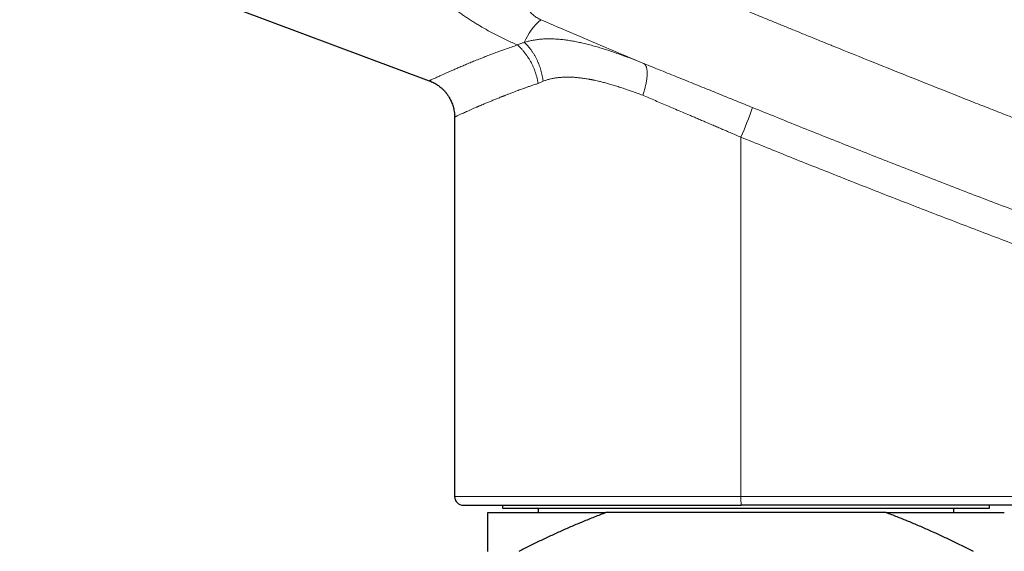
# Model space of a CAD drawing. Header units: millimetres. Extents: x 8 to 1136, y 12 to 650.
# Tile 7 of 48: x 294 to 360, y 552 to 588. Entities that reach past the tile are written whole.
import ezdxf

# ---------------------------------------------------------------- set-up
doc = ezdxf.new("R2010")
doc.units = ezdxf.units.MM

msp = doc.modelspace()

# ---------------------------------------------------------------- linework, layer by layer
at = {"color": 7, "linetype": 'Continuous', "lineweight": 30}
for p, q in [((293.617, 594.379), (321.373, 584.001)), ((323.083, 581.536), (323.083, 555.804)), ((326.333, 555.204), (326.333, 555.004)), ((363.431, 555.204), (342.499, 555.204)), ((359.333, 555.004), (359.333, 555.204)), ((325.333, 554.704), (333.343, 554.704)), ((326.333, 555.004), (359.333, 555.004)), ((328.746, 555.004), (328.746, 554.704)), ((352.323, 554.704), (333.343, 554.704)), ((352.323, 554.704), (360.333, 554.704)), ((356.92, 554.704), (356.92, 555.004))]:
    msp.add_line(p, q, dxfattribs=at)
at = {"color": 252, "linetype": 'Continuous', "lineweight": 0}
for p, q in [((328.751, 583.82), (329.086, 583.969)), ((342.488, 555.804), (342.488, 580.171)), ((323.083, 555.804), (342.488, 555.804)), ((342.488, 555.804), (363.42, 555.804))]:
    msp.add_line(p, q, dxfattribs=at)
for centre, radius, start, end in [((331.66, 584.984), 4.177, 130.86118, 157.23023), ((309.036, 594.315), 36.32, 337.08031, 340.48639), ((351.091, 555.654), 8.604, 179.00137, 182.99833)]:
    msp.add_arc(centre, radius, start, end, dxfattribs=at)
at = {"color": 7, "linetype": 'Continuous', "lineweight": 30}
msp.add_arc((323.683, 555.804), 0.6, 180, 270, dxfattribs=at)
at = {"color": 252, "linetype": 'Continuous', "lineweight": 0}
for points, knots in [([(341.874, 601.556), (342.319, 601.363), (343.215, 600.974), (344.57, 600.389), (345.944, 599.8), (347.337, 599.206), (348.74, 598.611), (350.154, 598.016), (351.578, 597.419), (353.02, 596.819), (354.48, 596.214), (355.959, 595.606), (357.456, 594.994), (358.972, 594.378), (360.118, 593.915), (360.89, 593.605), (361.279, 593.448), (361.67, 593.292), (362.062, 593.135), (362.448, 592.98), (362.818, 592.833), (363.691, 592.485), (364.993, 591.969), (366.739, 591.281), (368.415, 590.626), (370.11, 589.968), (371.822, 589.308), (373.552, 588.646), (375.405, 587.941), (377.384, 587.195), (379.492, 586.406), (381.624, 585.616), (383.055, 585.09), (383.775, 584.827)], [0, 0, 0, 0, 0.032325, 0.065075, 0.09825, 0.131849, 0.165872, 0.199698, 0.233932, 0.268572, 0.303619, 0.339072, 0.374929, 0.411191, 0.447858, 0.45714, 0.466448, 0.475781, 0.48514, 0.494524, 0.503418, 0.511612, 0.55699, 0.596474, 0.636343, 0.676597, 0.717236, 0.758258, 0.799664, 0.848954, 0.898774, 0.949123, 1, 1, 1, 1]), ([(327.347, 586.427), (327.225, 586.479), (326.98, 586.586), (326.617, 586.753), (326.256, 586.928), (325.898, 587.109), (325.542, 587.298), (325.193, 587.492), (324.875, 587.676), (324.589, 587.848), (324.331, 588.009), (324.074, 588.174), (323.82, 588.343), (323.568, 588.516), (323.319, 588.693), (323.053, 588.888), (322.773, 589.101), (322.48, 589.334), (322.192, 589.573), (321.91, 589.817), (321.633, 590.067), (321.363, 590.322), (321.094, 590.587), (320.826, 590.865), (320.558, 591.155), (320.299, 591.452), (320.048, 591.754), (319.814, 592.053), (319.595, 592.348), (319.391, 592.637), (319.197, 592.929), (319.011, 593.224), (318.836, 593.522), (318.667, 593.826), (318.506, 594.139), (318.352, 594.461), (318.208, 594.788), (318.102, 595.051), (318.028, 595.248), (317.982, 595.378), (317.937, 595.508), (317.894, 595.638), (317.853, 595.769), (317.796, 595.956), (317.729, 596.2), (317.656, 596.502), (317.593, 596.803), (317.551, 597.049), (317.523, 597.239), (317.505, 597.374), (317.489, 597.509), (317.476, 597.643), (317.464, 597.777), (317.455, 597.912), (317.444, 598.11), (317.437, 598.371), (317.441, 598.695), (317.458, 599.016), (317.487, 599.334), (317.53, 599.65), (317.584, 599.962), (317.631, 600.169), (317.654, 600.272)], [0, 0, 0, 0, 0.019731, 0.039544, 0.05946, 0.0795, 0.099683, 0.120028, 0.139868, 0.155359, 0.170922, 0.186565, 0.202296, 0.218122, 0.234049, 0.250085, 0.269827, 0.289655, 0.30958, 0.329615, 0.349771, 0.370061, 0.390001, 0.4118, 0.433638, 0.45553, 0.47749, 0.499529, 0.519659, 0.539689, 0.559631, 0.579493, 0.599286, 0.61902, 0.639262, 0.660063, 0.680685, 0.701143, 0.709138, 0.717111, 0.725062, 0.732992, 0.740903, 0.748795, 0.76688, 0.78477, 0.802478, 0.820016, 0.827839, 0.835631, 0.843394, 0.851129, 0.858838, 0.866521, 0.874179, 0.892754, 0.911095, 0.92922, 0.947152, 0.964912, 0.98252, 1, 1, 1, 1]), ([(328.051, 591.906), (328.005, 591.797), (327.913, 591.575), (327.814, 591.255), (327.74, 590.938), (327.694, 590.627), (327.675, 590.323), (327.682, 590.028), (327.714, 589.767), (327.762, 589.54), (327.821, 589.344), (327.897, 589.154), (327.98, 588.992), (328.064, 588.857), (328.142, 588.749), (328.228, 588.645), (328.323, 588.545), (328.425, 588.452), (328.535, 588.366), (328.65, 588.287), (328.761, 588.223), (328.855, 588.175), (328.904, 588.154), (328.927, 588.143)], [0, 0, 0, 0, 0.073439, 0.15008, 0.229125, 0.309909, 0.392386, 0.475531, 0.558148, 0.617956, 0.676689, 0.73408, 0.789486, 0.822641, 0.854139, 0.883715, 0.91092, 0.93534, 0.955603, 0.972935, 0.987474, 0.993913, 1, 1, 1, 1]), ([(337.065, 591.158), (337.244, 591.083), (337.607, 590.931), (338.159, 590.701), (338.723, 590.465), (339.301, 590.225), (339.892, 589.979), (340.496, 589.728), (341.134, 589.464), (341.808, 589.185), (342.518, 588.892), (343.244, 588.593), (343.986, 588.288), (344.727, 587.984), (345.465, 587.682), (346.201, 587.381), (346.864, 587.111), (347.451, 586.872), (347.841, 586.713), (348.119, 586.601), (348.28, 586.535), (348.443, 586.469), (348.598, 586.406), (349.636, 585.985), (351.331, 585.301), (353.692, 584.354), (355.829, 583.502), (357.443, 582.863), (358.533, 582.433), (359.098, 582.21), (359.663, 581.988), (360.24, 581.761), (361.017, 581.456), (361.99, 581.076), (363.131, 580.631), (364.246, 580.198), (365.335, 579.776), (366.413, 579.36), (367.478, 578.95), (368.532, 578.546), (369.485, 578.182), (370.339, 577.856), (371.065, 577.58), (371.572, 577.388), (371.853, 577.281), (371.937, 577.249), (372.011, 577.221), (372.083, 577.194), (372.206, 577.148), (372.383, 577.081), (372.618, 576.992), (372.866, 576.898), (373.127, 576.799), (373.402, 576.695), (373.69, 576.587), (373.99, 576.474), (374.304, 576.356), (374.63, 576.233), (374.97, 576.105), (375.323, 575.973), (375.686, 575.837), (376.06, 575.696), (376.445, 575.553), (376.843, 575.404), (377.256, 575.25), (377.674, 575.094), (378.087, 574.94), (378.487, 574.792), (378.874, 574.648), (379.252, 574.508), (379.621, 574.371), (379.998, 574.232), (380.383, 574.089), (380.775, 573.945), (381.153, 573.805), (381.518, 573.671), (381.869, 573.542), (382.2, 573.42), (382.513, 573.305), (382.807, 573.198), (383.089, 573.094), (383.359, 572.996), (383.534, 572.931), (383.62, 572.9)], [0, 0, 0, 0, 0.011691, 0.023663, 0.035916, 0.04845, 0.061265, 0.07436, 0.087737, 0.102775, 0.118153, 0.133872, 0.14993, 0.166328, 0.18194, 0.197847, 0.214051, 0.224908, 0.235894, 0.239373, 0.242865, 0.24637, 0.249888, 0.252898, 0.313604, 0.359594, 0.405586, 0.451579, 0.463722, 0.475865, 0.488008, 0.50016, 0.51302, 0.538067, 0.562831, 0.58644, 0.609785, 0.632867, 0.655686, 0.678242, 0.700535, 0.716845, 0.733012, 0.747119, 0.749326, 0.751021, 0.752526, 0.754063, 0.755634, 0.760377, 0.7654, 0.770703, 0.776286, 0.78215, 0.788294, 0.794717, 0.801407, 0.808375, 0.815622, 0.823148, 0.830953, 0.838891, 0.847097, 0.855573, 0.864318, 0.873519, 0.882301, 0.890779, 0.899045, 0.907099, 0.91494, 0.922568, 0.9312, 0.939542, 0.947595, 0.955359, 0.962834, 0.97002, 0.97653, 0.982783, 0.988779, 0.994518, 1, 1, 1, 1]), ([(328.927, 588.143), (329.701, 587.809), (331.249, 587.142), (333.576, 586.149), (335.13, 585.493), (335.907, 585.165)], [0, 0, 0, 0, 0.333364, 0.666694, 1, 1, 1, 1]), ([(327.809, 586.601), (327.731, 586.575), (327.575, 586.523), (327.423, 586.459), (327.347, 586.427)], [0, 0, 0, 0, 0.495912, 1, 1, 1, 1]), ([(327.809, 586.601), (327.898, 586.627), (328.076, 586.68), (328.35, 586.74), (328.627, 586.787), (328.907, 586.819), (329.189, 586.838), (329.472, 586.845), (329.772, 586.84), (330.089, 586.822), (330.424, 586.79), (330.76, 586.746), (331.098, 586.691), (331.437, 586.625), (331.792, 586.546), (332.161, 586.455), (332.545, 586.352), (332.93, 586.24), (333.314, 586.12), (333.7, 585.993), (334.108, 585.852), (334.54, 585.695), (334.995, 585.524), (335.45, 585.348), (335.755, 585.226), (335.907, 585.165)], [0, 0, 0, 0, 0.039364, 0.078406, 0.117125, 0.155506, 0.193532, 0.231174, 0.2684, 0.31134, 0.353861, 0.396032, 0.437917, 0.479568, 0.521033, 0.567187, 0.612969, 0.658413, 0.703548, 0.7484, 0.792987, 0.845219, 0.897125, 0.948716, 1, 1, 1, 1]), ([(329.086, 583.969), (329.077, 584.031), (329.06, 584.156), (329.025, 584.343), (328.983, 584.532), (328.932, 584.72), (328.874, 584.906), (328.807, 585.091), (328.733, 585.272), (328.652, 585.448), (328.565, 585.619), (328.471, 585.784), (328.371, 585.942), (328.266, 586.092), (328.157, 586.233), (328.044, 586.366), (327.928, 586.489), (327.848, 586.564), (327.809, 586.601)], [0, 0, 0, 0, 0.0605936, 0.121929, 0.1839146, 0.2464528, 0.3094402, 0.3727688, 0.4363268, 0.5000002, 0.5636736, 0.6272316, 0.6905602, 0.7535475, 0.8160857, 0.8780712, 0.9394065, 1, 1, 1, 1]), ([(321.373, 584.001), (321.373, 584.001), (321.37, 583.999), (321.382, 584.005), (321.412, 584.02), (321.467, 584.045), (321.542, 584.08), (321.638, 584.125), (321.75, 584.176), (321.873, 584.233), (322.005, 584.293), (322.153, 584.36), (322.316, 584.433), (322.496, 584.513), (322.693, 584.6), (322.915, 584.698), (323.164, 584.806), (323.441, 584.926), (323.735, 585.052), (324.046, 585.183), (324.374, 585.318), (324.718, 585.458), (325.069, 585.597), (325.424, 585.735), (325.782, 585.871), (326.153, 586.008), (326.538, 586.147), (326.935, 586.287), (327.209, 586.38), (327.347, 586.427)], [0, 0, 0, 0, 0.00027, 0.041153, 0.081959, 0.122717, 0.163453, 0.204192, 0.244892, 0.279747, 0.314591, 0.349449, 0.384536, 0.419962, 0.455745, 0.491902, 0.532942, 0.573828, 0.614585, 0.655235, 0.695805, 0.736318, 0.776801, 0.813903, 0.851019, 0.888168, 0.925369, 0.96264, 1, 1, 1, 1]), ([(328.751, 583.82), (328.738, 583.888), (328.713, 584.026), (328.662, 584.233), (328.602, 584.441), (328.532, 584.648), (328.452, 584.852), (328.362, 585.054), (328.264, 585.25), (328.156, 585.443), (328.038, 585.632), (327.91, 585.814), (327.777, 585.985), (327.638, 586.145), (327.495, 586.293), (327.396, 586.382), (327.347, 586.427)], [0, 0, 0, 0, 0.068006, 0.13689, 0.206528, 0.276785, 0.347519, 0.418582, 0.489821, 0.561083, 0.635592, 0.709779, 0.783473, 0.85651, 0.928734, 1, 1, 1, 1]), ([(335.907, 585.165), (335.921, 585.156), (335.95, 585.138), (335.989, 585.098), (336.025, 585.049), (336.056, 584.989), (336.083, 584.919), (336.104, 584.838), (336.121, 584.747), (336.131, 584.647), (336.136, 584.537), (336.135, 584.419), (336.128, 584.294), (336.115, 584.162), (336.096, 584.025), (336.072, 583.884), (336.043, 583.74), (336.009, 583.594), (335.971, 583.447), (335.928, 583.301), (335.883, 583.157), (335.85, 583.061), (335.834, 583.014)], [0, 0, 0, 0, 0.046567, 0.094147, 0.142664, 0.192032, 0.242153, 0.292921, 0.344217, 0.395917, 0.447889, 0.5, 0.55211, 0.604082, 0.655782, 0.707078, 0.757846, 0.807968, 0.857336, 0.905853, 0.953433, 1, 1, 1, 1]), ([(335.907, 585.165), (336.099, 585.088), (336.482, 584.933), (337.062, 584.7), (337.644, 584.465), (338.228, 584.229), (338.814, 583.992), (339.402, 583.754), (339.976, 583.521), (340.535, 583.295), (341.079, 583.074), (341.624, 582.852), (342.172, 582.63), (342.72, 582.407), (343.086, 582.258), (343.27, 582.183)], [0, 0, 0, 0, 0.080786, 0.16127, 0.241499, 0.321522, 0.401387, 0.48114, 0.560829, 0.63386, 0.706911, 0.780017, 0.853212, 0.926528, 1, 1, 1, 1]), ([(323.083, 581.536), (323.083, 581.536), (323.081, 581.535), (323.089, 581.539), (323.109, 581.548), (323.145, 581.566), (323.195, 581.589), (323.26, 581.62), (323.341, 581.657), (323.437, 581.701), (323.548, 581.752), (323.676, 581.809), (323.819, 581.873), (323.979, 581.944), (324.154, 582.022), (324.347, 582.106), (324.502, 582.174), (324.608, 582.22), (324.659, 582.243), (324.712, 582.265), (324.766, 582.289), (324.821, 582.312), (324.877, 582.337), (324.969, 582.376), (325.1, 582.432), (325.288, 582.511), (325.499, 582.599), (325.738, 582.698), (325.988, 582.799), (326.167, 582.871), (326.267, 582.911), (326.287, 582.919), (326.306, 582.926), (326.326, 582.934), (326.342, 582.941), (326.366, 582.95), (326.403, 582.965), (326.46, 582.988), (326.529, 583.015), (326.608, 583.046), (326.697, 583.081), (326.797, 583.12), (326.907, 583.163), (327.026, 583.208), (327.16, 583.259), (327.308, 583.315), (327.472, 583.375), (327.65, 583.44), (327.841, 583.508), (328.047, 583.581), (328.267, 583.657), (328.502, 583.737), (328.667, 583.792), (328.751, 583.82)], [0, 0, 0, 0, 0.000278, 0.034039, 0.068036, 0.102274, 0.136757, 0.171491, 0.206482, 0.241734, 0.277252, 0.313041, 0.349105, 0.38545, 0.422079, 0.458996, 0.496207, 0.504753, 0.513371, 0.52206, 0.530821, 0.539654, 0.548558, 0.557533, 0.582586, 0.608181, 0.639361, 0.671313, 0.704038, 0.735532, 0.737869, 0.740209, 0.742553, 0.744901, 0.747252, 0.748485, 0.753337, 0.760609, 0.768697, 0.777599, 0.788042, 0.799421, 0.811735, 0.824986, 0.839172, 0.855482, 0.872877, 0.891355, 0.910917, 0.931562, 0.953291, 0.976104, 1, 1, 1, 1]), ([(335.834, 583.014), (335.703, 583.063), (335.444, 583.16), (335.063, 583.298), (334.694, 583.426), (334.337, 583.545), (333.991, 583.654), (333.67, 583.75), (333.373, 583.834), (333.097, 583.907), (332.86, 583.965), (332.659, 584.011), (332.534, 584.038), (332.453, 584.055), (332.417, 584.062), (332.38, 584.07), (332.343, 584.077), (332.307, 584.084), (332.271, 584.091), (332.142, 584.115), (331.922, 584.152), (331.617, 584.194), (331.322, 584.224), (331.037, 584.242), (330.761, 584.249), (330.495, 584.244), (330.238, 584.228), (329.99, 584.2), (329.751, 584.16), (329.521, 584.109), (329.299, 584.047), (329.156, 583.995), (329.086, 583.969)], [0, 0, 0, 0, 0.054299, 0.107145, 0.158547, 0.208517, 0.257065, 0.304204, 0.344533, 0.383792, 0.421993, 0.446631, 0.470818, 0.476186, 0.481531, 0.486854, 0.492155, 0.497433, 0.502689, 0.507922, 0.553958, 0.598932, 0.642882, 0.685848, 0.727874, 0.769006, 0.809292, 0.848786, 0.887544, 0.925623, 0.963087, 1, 1, 1, 1]), ([(335.834, 583.014), (335.974, 582.954), (336.258, 582.833), (336.691, 582.649), (337.136, 582.459), (337.592, 582.265), (338.06, 582.065), (338.533, 581.863), (338.937, 581.691), (339.27, 581.548), (339.541, 581.432), (339.826, 581.31), (340.124, 581.183), (340.437, 581.049), (340.757, 580.912), (341.084, 580.772), (341.418, 580.629), (341.764, 580.481), (342.122, 580.328), (342.365, 580.224), (342.488, 580.171)], [0, 0, 0, 0, 0.06549, 0.132337, 0.200539, 0.270099, 0.341015, 0.41329, 0.484112, 0.522538, 0.562966, 0.605395, 0.649827, 0.69626, 0.744695, 0.792197, 0.841478, 0.892539, 0.94538, 1, 1, 1, 1]), ([(343.27, 582.183), (344.349, 581.746), (346.507, 580.873), (349.752, 579.579), (353.002, 578.299), (356.257, 577.032), (359.518, 575.779), (362.784, 574.54), (365.964, 573.349), (369.058, 572.205), (372.066, 571.105), (375.077, 570.018), (378.093, 568.942), (381.113, 567.877), (383.129, 567.177), (384.138, 566.826)], [0, 0, 0, 0, 0.079999, 0.159998, 0.239997, 0.319997, 0.399996, 0.479996, 0.559996, 0.633329, 0.706663, 0.779997, 0.853331, 0.926665, 1, 1, 1, 1]), ([(342.488, 580.171), (343.541, 579.745), (345.646, 578.892), (348.811, 577.63), (351.982, 576.38), (355.159, 575.143), (358.341, 573.919), (361.53, 572.707), (364.831, 571.469), (368.245, 570.204), (371.772, 568.916), (375.307, 567.644), (378.849, 566.386), (381.215, 565.561), (382.399, 565.148)], [0, 0, 0, 0, 0.079879, 0.159774, 0.239687, 0.319619, 0.399571, 0.479545, 0.559542, 0.647567, 0.735624, 0.823713, 0.911838, 1, 1, 1, 1])]:
    msp.add_open_spline(points, degree=3, knots=knots, dxfattribs=at)
at = {"color": 7, "linetype": 'Continuous', "lineweight": 30}
for points, knots in [([(321.37, 584.002), (321.423, 583.981), (321.527, 583.94), (321.673, 583.868), (321.809, 583.792), (321.932, 583.713), (322.042, 583.634), (322.137, 583.558), (322.217, 583.488), (322.285, 583.425), (322.344, 583.365), (322.397, 583.309), (322.442, 583.258), (322.484, 583.208), (322.53, 583.151), (322.581, 583.083), (322.638, 583.002), (322.698, 582.908), (322.76, 582.802), (322.821, 582.683), (322.881, 582.552), (322.936, 582.407), (322.986, 582.25), (323.028, 582.082), (323.06, 581.902), (323.08, 581.719), (323.082, 581.596), (323.082, 581.536)], [0, 0, 0, 0, 0.053575, 0.104781, 0.153378, 0.199157, 0.241942, 0.281588, 0.312982, 0.341924, 0.368369, 0.39228, 0.413631, 0.432811, 0.453678, 0.481363, 0.512635, 0.547474, 0.585838, 0.627667, 0.67287, 0.721328, 0.772885, 0.827349, 0.884484, 0.944019, 1, 1, 1, 1]), ([(323.683, 555.204), (323.685, 555.204), (323.687, 555.204), (323.711, 555.204), (323.75, 555.204), (323.797, 555.204), (323.847, 555.204), (323.895, 555.204), (323.949, 555.204), (324.011, 555.204), (324.092, 555.204), (324.196, 555.204), (324.327, 555.204), (324.473, 555.204), (324.634, 555.204), (324.809, 555.204), (324.971, 555.204), (325.114, 555.204), (325.232, 555.204), (325.355, 555.204), (325.482, 555.204), (325.614, 555.204), (325.75, 555.204), (325.929, 555.204), (326.157, 555.204), (326.44, 555.204), (326.725, 555.204), (327.008, 555.204), (327.288, 555.204), (327.578, 555.204), (327.878, 555.204), (328.187, 555.204), (328.506, 555.204), (328.835, 555.204), (329.189, 555.204), (329.57, 555.204), (329.978, 555.204), (330.396, 555.204), (330.825, 555.204), (331.264, 555.204), (331.713, 555.204), (332.137, 555.204), (332.533, 555.204), (332.897, 555.204), (333.265, 555.204), (333.638, 555.204), (334.054, 555.204), (334.516, 555.204), (335.025, 555.204), (335.47, 555.204), (335.848, 555.204), (336.156, 555.204), (336.465, 555.204), (336.777, 555.204), (337.09, 555.204), (337.404, 555.204), (337.731, 555.204), (338.07, 555.204), (338.421, 555.204), (338.773, 555.204), (339.121, 555.204), (339.517, 555.204), (339.965, 555.204), (340.469, 555.204), (340.974, 555.204), (341.481, 555.204), (341.989, 555.204), (342.329, 555.204), (342.499, 555.204)], [0, 0, 0, 0, 0.018329, 0.036624, 0.054899, 0.07317, 0.084659, 0.096156, 0.107665, 0.119337, 0.131538, 0.149663, 0.167763, 0.185854, 0.203948, 0.222062, 0.240209, 0.250523, 0.260823, 0.271111, 0.28139, 0.291663, 0.301931, 0.312199, 0.331029, 0.34988, 0.368769, 0.385214, 0.401626, 0.418016, 0.434394, 0.45077, 0.467156, 0.483563, 0.5, 0.518791, 0.537541, 0.556266, 0.574981, 0.593703, 0.612447, 0.63123, 0.645665, 0.660075, 0.674465, 0.688845, 0.70322, 0.722049, 0.740901, 0.759789, 0.770886, 0.781967, 0.793036, 0.804096, 0.81515, 0.826201, 0.837254, 0.849416, 0.861588, 0.873773, 0.885829, 0.89735, 0.914468, 0.931566, 0.948656, 0.96575, 0.982861, 1, 1, 1, 1]), ([(325.333, 552.078), (325.333, 552.184), (325.333, 552.395), (325.333, 552.696), (325.333, 552.96), (325.333, 553.19), (325.333, 553.387), (325.333, 553.575), (325.333, 553.754), (325.333, 553.922), (325.333, 554.08), (325.333, 554.225), (325.333, 554.352), (325.333, 554.461), (325.333, 554.553), (325.333, 554.636), (325.333, 554.681), (325.333, 554.704)], [0, 0, 0, 0, 0.085698, 0.171402, 0.257098, 0.321482, 0.385866, 0.450061, 0.514256, 0.579423, 0.644602, 0.709779, 0.774943, 0.831164, 0.887385, 0.943692, 1, 1, 1, 1]), ([(333.343, 554.704), (333.079, 554.604), (332.552, 554.403), (331.784, 554.09), (331.035, 553.772), (330.307, 553.451), (329.582, 553.12), (328.861, 552.781), (328.144, 552.434), (327.668, 552.197), (327.43, 552.078)], [0, 0, 0, 0, 0.130735, 0.261513, 0.384509, 0.507511, 0.630509, 0.753671, 0.876837, 1, 1, 1, 1]), ([(358.236, 552.078), (357.995, 552.198), (357.513, 552.439), (356.785, 552.79), (356.054, 553.134), (355.318, 553.469), (354.577, 553.795), (353.831, 554.111), (353.081, 554.416), (352.576, 554.608), (352.323, 554.704)], [0, 0, 0, 0, 0.124812, 0.249623, 0.374491, 0.49936, 0.624461, 0.749562, 0.874782, 1, 1, 1, 1])]:
    msp.add_open_spline(points, degree=3, knots=knots, dxfattribs=at)

doc.saveas('drawing.dxf')
